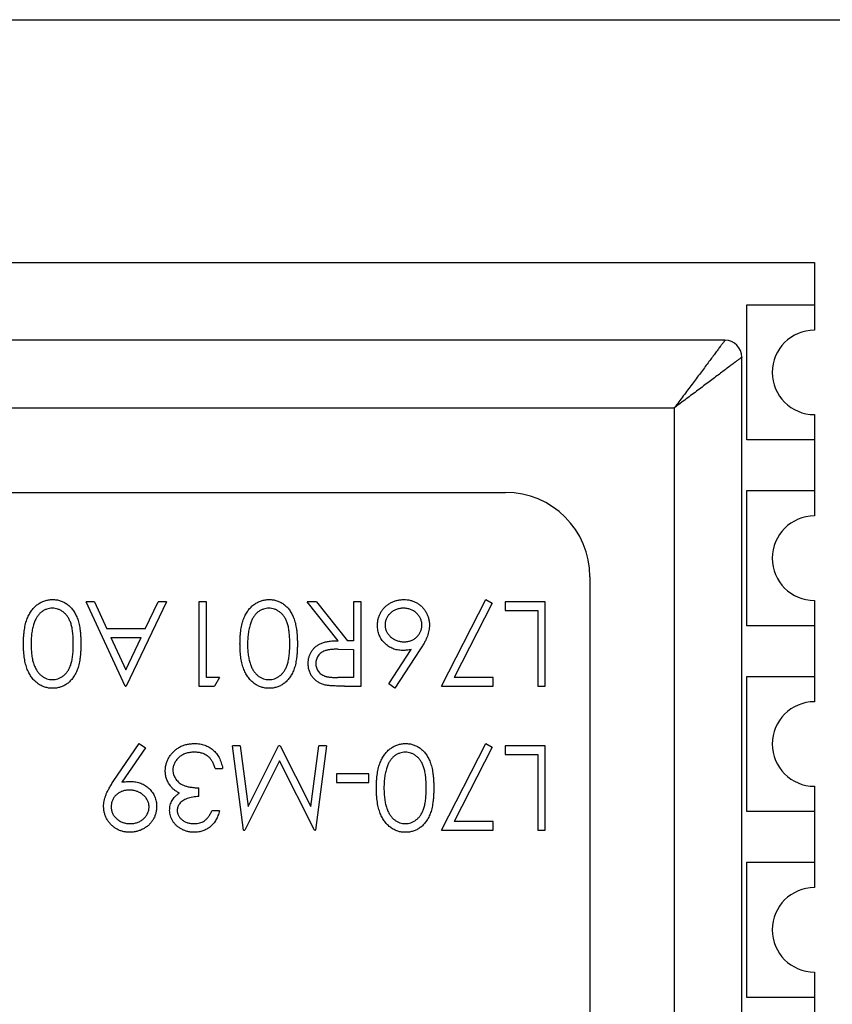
# Model space of a CAD drawing. Header units: millimetres. Extents: x 47 to 165, y 210 to 378.
# Tile 6 of 10: x 107.63 to 112.44, y 318.85 to 324.68. Entities that reach past the tile are written whole.
import ezdxf

# ---------------------------------------------------------------- set-up
doc = ezdxf.new("R2010")
doc.units = ezdxf.units.MM
doc.header["$LTSCALE"] = 0.1
doc.layers.get('0').update_dxf_attribs({"linetype": 'CONTINUOUS'})

msp = doc.modelspace()

# ---------------------------------------------------------------- linework, layer by layer
at = {"color": 7, "linetype": 'Continuous'}
for p, q in [((98.4451, 324.6782), (151.9951, 324.6782)), ((102.6314, 323.24), (112.3314, 323.24)), ((112.3314, 323.24), (112.3314, 322.84)), ((111.9314, 322.99), (112.3314, 322.99)), ((111.9314, 322.19), (111.9314, 322.99)), ((111.8014, 322.78), (103.1614, 322.78)), ((111.9014, 313.7), (111.9014, 322.68)), ((103.4614, 322.38), (111.5014, 322.38)), ((111.5014, 322.38), (111.5014, 314)), ((112.3314, 322.34), (112.3314, 321.74)), ((112.3314, 322.19), (111.9314, 322.19)), ((104.4614, 321.88), (110.5014, 321.88)), ((111.9314, 321.89), (112.3314, 321.89)), ((111.9314, 321.09), (111.9314, 321.89)), ((111.0014, 321.38), (111.0014, 315)), ((108.0681, 321.2325), (108.0194, 321.2325)), ((108.2501, 320.7325), (108.0194, 321.2325)), ((108.0681, 321.2325), (108.142, 321.0723)), ((108.4937, 321.2325), (108.2565, 320.7325)), ((108.3687, 321.0723), (108.4447, 321.2325)), ((108.4937, 321.2325), (108.4447, 321.2325)), ((108.7309, 321.2325), (108.686, 321.2325)), ((108.686, 321.2325), (108.686, 320.7325)), ((108.7309, 320.7838), (108.7309, 321.2325)), ((109.3825, 321.2325), (109.327, 321.2325)), ((109.5107, 321.0018), (109.327, 321.2325)), ((109.3825, 321.2325), (109.5662, 321.0018)), ((109.6476, 321.2325), (109.6027, 321.2325)), ((109.6027, 321.2325), (109.6027, 321.0018)), ((109.6476, 320.7325), (109.6476, 321.2325)), ((110.1219, 320.7325), (110.3847, 321.2453)), ((110.4235, 321.224), (110.1978, 320.7838)), ((110.3847, 321.2453), (110.4235, 321.224)), ((110.7373, 321.2325), (110.5001, 321.2325)), ((110.5001, 321.2325), (110.5001, 321.1812)), ((110.7373, 320.7325), (110.7373, 321.2325)), ((112.3314, 321.24), (112.3314, 320.64)), ((110.5001, 321.1812), (110.6924, 321.1812)), ((110.6924, 321.1812), (110.6924, 320.7325)), ((112.3314, 321.09), (111.9314, 321.09)), ((108.3687, 321.0723), (108.142, 321.0723)), ((108.1657, 321.021), (108.3444, 321.021)), ((108.1657, 321.021), (108.2538, 320.83)), ((108.2538, 320.83), (108.3444, 321.021)), ((109.6027, 321.0018), (109.5662, 321.0018)), ((109.5111, 320.9512), (109.6027, 320.9505)), ((109.6027, 320.9505), (109.6027, 320.7838)), ((109.8117, 320.7468), (109.9438, 320.9489)), ((109.9955, 320.9479), (109.8463, 320.7197)), ((111.9314, 320.79), (112.3314, 320.79)), ((111.9314, 319.99), (111.9314, 320.79)), ((108.2501, 320.7325), (108.2565, 320.7325)), ((108.686, 320.7325), (108.7785, 320.7325)), ((108.8078, 320.7838), (108.7309, 320.7838)), ((108.8078, 320.7838), (108.7785, 320.7325)), ((109.6027, 320.7838), (109.5089, 320.7838)), ((109.5475, 320.7325), (109.6476, 320.7325)), ((109.8463, 320.7197), (109.8117, 320.7468)), ((110.1219, 320.7325), (110.4296, 320.7325)), ((110.4296, 320.7838), (110.1978, 320.7838)), ((110.4296, 320.7325), (110.4296, 320.7838)), ((110.6924, 320.7325), (110.7373, 320.7325)), ((108.1795, 320.1676), (108.3335, 320.3928)), ((108.3335, 320.3928), (108.3693, 320.3678)), ((108.9298, 320.38), (108.8847, 320.38)), ((108.9511, 319.88), (108.8847, 320.38)), ((108.9298, 320.38), (108.9777, 320.0202)), ((108.9777, 320.0202), (109.1582, 320.38)), ((109.1683, 320.38), (109.1582, 320.38)), ((109.1683, 320.38), (109.3495, 320.0194)), ((109.3495, 320.0194), (109.3973, 320.38)), ((109.4424, 320.38), (109.3764, 319.88)), ((109.4424, 320.38), (109.3973, 320.38)), ((110.1219, 319.88), (110.3847, 320.3928)), ((110.3847, 320.3928), (110.4235, 320.3714)), ((110.7373, 320.38), (110.5001, 320.38)), ((110.5001, 320.38), (110.5001, 320.3287)), ((110.7373, 319.88), (110.7373, 320.38)), ((108.3693, 320.3678), (108.2303, 320.1646)), ((110.4235, 320.3714), (110.1978, 319.9312)), ((110.5001, 320.3287), (110.6924, 320.3287)), ((110.6924, 320.3287), (110.6924, 319.88)), ((109.1636, 320.2902), (108.9577, 319.88)), ((109.37, 319.88), (109.1636, 320.2902)), ((108.7822, 320.2453), (108.827, 320.2453)), ((109.6924, 320.2133), (109.5001, 320.2133)), ((109.5001, 320.2133), (109.5001, 320.162)), ((109.6924, 320.162), (109.6924, 320.2133)), ((109.5001, 320.162), (109.6924, 320.162)), ((108.686, 320.0787), (108.686, 320.13)), ((112.3314, 320.14), (112.3314, 319.54)), ((108.8078, 319.9953), (108.7629, 319.9953)), ((112.3314, 319.99), (111.9314, 319.99)), ((110.4296, 319.9312), (110.1978, 319.9312)), ((110.4296, 319.88), (110.4296, 319.9312)), ((108.9511, 319.88), (108.9577, 319.88)), ((109.37, 319.88), (109.3764, 319.88)), ((110.1219, 319.88), (110.4296, 319.88)), ((110.6924, 319.88), (110.7373, 319.88)), ((111.9314, 319.69), (112.3314, 319.69)), ((111.9314, 318.89), (111.9314, 319.69)), ((112.3314, 319.04), (112.3314, 318.44)), ((112.3314, 318.89), (111.9314, 318.89))]:
    msp.add_line(p, q, dxfattribs=at)
for centre, radius, start, end in [((112.3314, 322.59), 0.25, 90, 270), ((111.8014, 322.68), 0.1, 0, 90), ((110.5014, 321.38), 0.5, 0, 90), ((112.3314, 321.49), 0.25, 90, 270), ((112.3314, 320.39), 0.25, 90, 270), ((112.3314, 319.29), 0.25, 90, 270)]:
    msp.add_arc(centre, radius, start, end, dxfattribs=at)
for points, knots in [([(111.8014, 322.78), (111.8015, 322.78), (111.8011, 322.7796), (111.801, 322.7793), (111.8003, 322.7784), (111.7991, 322.7769), (111.797, 322.7741), (111.7938, 322.7699), (111.7898, 322.7645), (111.785, 322.7581), (111.7794, 322.7507), (111.7705, 322.7388), (111.7578, 322.7219), (111.7408, 322.6993), (111.7218, 322.6739), (111.7011, 322.6462), (111.6789, 322.6166), (111.6471, 322.5743), (111.6054, 322.5188), (111.5541, 322.45), (111.5193, 322.4033), (111.5014, 322.38)], [0, 0, 0, 0, 0.000359, 0.001503, 0.003421, 0.006104, 0.013723, 0.024275, 0.037657, 0.053746, 0.072418, 0.093547, 0.14257, 0.199554, 0.263315, 0.332814, 0.407072, 0.485263, 0.650433, 0.823446, 1, 1, 1, 1]), ([(111.9014, 322.68), (111.9014, 322.68), (111.9011, 322.6797), (111.9007, 322.6795), (111.8999, 322.6788), (111.8983, 322.6777), (111.8955, 322.6755), (111.8913, 322.6724), (111.886, 322.6684), (111.8796, 322.6636), (111.8721, 322.658), (111.8603, 322.6491), (111.8433, 322.6364), (111.8207, 322.6194), (111.7953, 322.6004), (111.7676, 322.5796), (111.7381, 322.5574), (111.6957, 322.5257), (111.6403, 322.4839), (111.5715, 322.4327), (111.5248, 322.3978), (111.5014, 322.38)], [0, 0, 0, 0, 0.000361, 0.001506, 0.003425, 0.006108, 0.013726, 0.024277, 0.037658, 0.053746, 0.072418, 0.093546, 0.142571, 0.199556, 0.263317, 0.332816, 0.407073, 0.485264, 0.650433, 0.823446, 1, 1, 1, 1]), ([(107.6476, 320.9827), (107.6477, 320.9904), (107.6478, 321.0053), (107.6488, 321.0271), (107.6506, 321.0477), (107.6529, 321.067), (107.6562, 321.0852), (107.6601, 321.1022), (107.6645, 321.118), (107.6699, 321.1326), (107.6758, 321.1462), (107.6822, 321.1588), (107.6891, 321.1707), (107.6966, 321.1817), (107.7047, 321.1918), (107.7133, 321.201), (107.7224, 321.2095), (107.7321, 321.217), (107.742, 321.2237), (107.7524, 321.2294), (107.763, 321.2343), (107.7739, 321.2384), (107.7851, 321.2415), (107.7965, 321.2437), (107.8082, 321.2452), (107.8162, 321.2453), (107.8201, 321.2453)], [0, 0, 0, 0, 0.065069, 0.127067, 0.185532, 0.240785, 0.293004, 0.342556, 0.388955, 0.432815, 0.474671, 0.514821, 0.553655, 0.591479, 0.627861, 0.663639, 0.698823, 0.733433, 0.76763, 0.801074, 0.83425, 0.86697, 0.899712, 0.932696, 0.966173, 1, 1, 1, 1]), ([(107.8186, 321.1941), (107.8131, 321.1938), (107.8021, 321.1933), (107.7858, 321.1891), (107.7702, 321.1823), (107.7579, 321.1745), (107.7485, 321.167), (107.7418, 321.1606), (107.7357, 321.1535), (107.7298, 321.1458), (107.7245, 321.1374), (107.7196, 321.1283), (107.7152, 321.1185), (107.7127, 321.1117), (107.7114, 321.1082)], [0, 0, 0, 0, 0.112802, 0.225203, 0.339663, 0.459731, 0.521784, 0.583969, 0.64821, 0.71391, 0.781027, 0.851466, 0.924059, 1, 1, 1, 1]), ([(107.9424, 320.9825), (107.9424, 320.9892), (107.9424, 321.0022), (107.9415, 321.021), (107.9403, 321.0385), (107.9388, 321.0549), (107.9366, 321.0699), (107.934, 321.0837), (107.931, 321.0962), (107.9273, 321.1076), (107.9232, 321.1179), (107.9186, 321.1276), (107.9137, 321.1367), (107.9084, 321.1451), (107.9024, 321.1528), (107.8961, 321.16), (107.8892, 321.1664), (107.8797, 321.1741), (107.8672, 321.182), (107.8514, 321.1889), (107.8352, 321.1932), (107.8241, 321.1938), (107.8186, 321.1941)], [0, 0, 0, 0, 0.072955, 0.141591, 0.205573, 0.265315, 0.320613, 0.371477, 0.418453, 0.461364, 0.501801, 0.540474, 0.577852, 0.614276, 0.64966, 0.684283, 0.718344, 0.752068, 0.817643, 0.879716, 0.939962, 1, 1, 1, 1]), ([(107.8201, 321.2453), (107.8241, 321.2453), (107.8319, 321.2451), (107.8434, 321.2438), (107.8546, 321.2416), (107.8655, 321.2385), (107.8761, 321.2348), (107.8864, 321.2299), (107.8965, 321.2243), (107.9062, 321.2179), (107.9155, 321.2106), (107.9244, 321.2025), (107.9326, 321.1934), (107.9403, 321.1834), (107.9475, 321.1727), (107.9543, 321.1611), (107.9605, 321.1487), (107.9661, 321.1354), (107.9711, 321.1209), (107.9756, 321.1052), (107.9791, 321.0881), (107.9821, 321.0696), (107.9845, 321.0498), (107.9862, 321.0287), (107.9872, 321.0061), (107.9873, 320.9907), (107.9873, 320.9827)], [0, 0, 0, 0, 0.033789, 0.066625, 0.099289, 0.131367, 0.163592, 0.196113, 0.228912, 0.26217, 0.296004, 0.330232, 0.365076, 0.400968, 0.437877, 0.475966, 0.51564, 0.556675, 0.600028, 0.64669, 0.696419, 0.749772, 0.80685, 0.86743, 0.931884, 1, 1, 1, 1]), ([(108.9296, 320.9827), (108.9297, 320.9904), (108.9299, 321.0053), (108.9308, 321.0271), (108.9327, 321.0477), (108.935, 321.067), (108.9382, 321.0852), (108.9421, 321.1022), (108.9465, 321.118), (108.9519, 321.1326), (108.9578, 321.1462), (108.9643, 321.1588), (108.9712, 321.1707), (108.9787, 321.1817), (108.9867, 321.1918), (108.9954, 321.201), (109.0045, 321.2095), (109.0141, 321.217), (109.0241, 321.2237), (109.0345, 321.2294), (109.0451, 321.2343), (109.056, 321.2384), (109.0671, 321.2415), (109.0786, 321.2437), (109.0903, 321.2452), (109.0982, 321.2453), (109.1022, 321.2453)], [0, 0, 0, 0, 0.065069, 0.127067, 0.185532, 0.240785, 0.293004, 0.342556, 0.388955, 0.432815, 0.474671, 0.514821, 0.553655, 0.591479, 0.627861, 0.663639, 0.698823, 0.733433, 0.76763, 0.801074, 0.83425, 0.86697, 0.899712, 0.932696, 0.966173, 1, 1, 1, 1]), ([(109.1007, 321.1941), (109.0952, 321.1938), (109.0841, 321.1933), (109.0679, 321.1891), (109.0523, 321.1823), (109.0399, 321.1745), (109.0306, 321.167), (109.0239, 321.1606), (109.0177, 321.1535), (109.0119, 321.1458), (109.0065, 321.1374), (109.0017, 321.1283), (108.9972, 321.1185), (108.9947, 321.1117), (108.9934, 321.1082)], [0, 0, 0, 0, 0.112802, 0.225203, 0.339663, 0.459731, 0.521784, 0.583969, 0.64821, 0.71391, 0.781027, 0.851466, 0.924059, 1, 1, 1, 1]), ([(109.2245, 320.9825), (109.2245, 320.9892), (109.2244, 321.0022), (109.2236, 321.021), (109.2224, 321.0385), (109.2209, 321.0549), (109.2186, 321.0699), (109.2161, 321.0837), (109.213, 321.0962), (109.2094, 321.1076), (109.2052, 321.1179), (109.2007, 321.1276), (109.1958, 321.1367), (109.1904, 321.1451), (109.1844, 321.1528), (109.1782, 321.16), (109.1713, 321.1664), (109.1618, 321.1741), (109.1492, 321.182), (109.1334, 321.1889), (109.1172, 321.1932), (109.1062, 321.1938), (109.1007, 321.1941)], [0, 0, 0, 0, 0.072955, 0.141591, 0.205573, 0.265315, 0.320613, 0.371477, 0.418453, 0.461364, 0.501801, 0.540474, 0.577852, 0.614276, 0.64966, 0.684283, 0.718344, 0.752068, 0.817643, 0.879716, 0.939962, 1, 1, 1, 1]), ([(109.1022, 321.2453), (109.1061, 321.2453), (109.1139, 321.2451), (109.1254, 321.2438), (109.1366, 321.2416), (109.1475, 321.2385), (109.1582, 321.2348), (109.1685, 321.2299), (109.1785, 321.2243), (109.1883, 321.2179), (109.1976, 321.2106), (109.2064, 321.2025), (109.2147, 321.1934), (109.2224, 321.1834), (109.2296, 321.1727), (109.2363, 321.1611), (109.2425, 321.1487), (109.2482, 321.1354), (109.2532, 321.1209), (109.2576, 321.1052), (109.2611, 321.0881), (109.2641, 321.0696), (109.2665, 321.0498), (109.2682, 321.0287), (109.2692, 321.0061), (109.2693, 320.9907), (109.2694, 320.9827)], [0, 0, 0, 0, 0.033789, 0.066625, 0.099289, 0.131367, 0.163592, 0.196113, 0.228912, 0.26217, 0.296004, 0.330232, 0.365076, 0.400968, 0.437877, 0.475966, 0.51564, 0.556675, 0.600028, 0.64669, 0.696419, 0.749772, 0.80685, 0.86743, 0.931884, 1, 1, 1, 1]), ([(109.7437, 321.0922), (109.7439, 321.0992), (109.7443, 321.113), (109.7483, 321.133), (109.7545, 321.1521), (109.7634, 321.1699), (109.7743, 321.1865), (109.7878, 321.2012), (109.8031, 321.2143), (109.8205, 321.2253), (109.8391, 321.2342), (109.8588, 321.2406), (109.8791, 321.2446), (109.893, 321.2451), (109.9, 321.2453)], [0, 0, 0, 0, 0.08595, 0.16913, 0.250406, 0.33193, 0.413348, 0.494159, 0.57601, 0.660748, 0.745776, 0.830039, 0.914025, 1, 1, 1, 1]), ([(109.8976, 321.1941), (109.8938, 321.1939), (109.8866, 321.1937), (109.8758, 321.1924), (109.8656, 321.1901), (109.8556, 321.187), (109.8462, 321.1829), (109.8371, 321.1779), (109.8286, 321.1719), (109.8205, 321.1652), (109.813, 321.1578), (109.8064, 321.15), (109.801, 321.1417), (109.7965, 321.1331), (109.7929, 321.1241), (109.7904, 321.1147), (109.7889, 321.1049), (109.7887, 321.0983), (109.7886, 321.0949)], [0, 0, 0, 0, 0.067955, 0.133269, 0.197814, 0.260677, 0.323397, 0.386364, 0.449644, 0.514795, 0.579233, 0.641329, 0.701377, 0.760739, 0.819228, 0.878125, 0.938154, 1, 1, 1, 1]), ([(110.0065, 321.0949), (110.0064, 321.0983), (110.0063, 321.1049), (110.0047, 321.1147), (110.0022, 321.1241), (109.9986, 321.133), (109.9943, 321.1417), (109.9887, 321.1499), (109.9822, 321.1578), (109.9747, 321.1651), (109.9666, 321.1719), (109.958, 321.1779), (109.9489, 321.1829), (109.9395, 321.187), (109.9296, 321.1901), (109.9193, 321.1924), (109.9085, 321.1937), (109.9013, 321.1939), (109.8976, 321.1941)], [0, 0, 0, 0, 0.061835, 0.121854, 0.180741, 0.23922, 0.298291, 0.358667, 0.420363, 0.48479, 0.549929, 0.613703, 0.676659, 0.739368, 0.80222, 0.866754, 0.932057, 1, 1, 1, 1]), ([(109.9, 321.2453), (109.9067, 321.2451), (109.92, 321.2447), (109.9396, 321.2408), (109.9585, 321.2346), (109.9764, 321.2259), (109.993, 321.215), (110.008, 321.202), (110.0209, 321.1869), (110.0318, 321.17), (110.0404, 321.1518), (110.0468, 321.1329), (110.0506, 321.1132), (110.0511, 321.0998), (110.0514, 321.0931)], [0, 0, 0, 0, 0.084348, 0.167078, 0.249605, 0.332974, 0.416161, 0.497811, 0.580686, 0.664926, 0.749428, 0.832484, 0.915626, 1, 1, 1, 1]), ([(107.7114, 321.1082), (107.7099, 321.1038), (107.7068, 321.0947), (107.7028, 321.0806), (107.6997, 321.0659), (107.6969, 321.0506), (107.695, 321.0345), (107.6935, 321.0178), (107.6926, 321.0004), (107.6925, 320.9885), (107.6924, 320.9825)], [0, 0, 0, 0, 0.110588, 0.224542, 0.342503, 0.464324, 0.590756, 0.722227, 0.858843, 1, 1, 1, 1]), ([(108.9934, 321.1082), (108.9919, 321.1038), (108.9888, 321.0947), (108.9849, 321.0806), (108.9818, 321.0659), (108.979, 321.0506), (108.9771, 321.0345), (108.9756, 321.0178), (108.9747, 321.0004), (108.9745, 320.9885), (108.9745, 320.9825)], [0, 0, 0, 0, 0.110588, 0.224542, 0.342503, 0.464324, 0.590756, 0.722227, 0.858843, 1, 1, 1, 1]), ([(109.892, 320.9441), (109.887, 320.9442), (109.877, 320.9445), (109.8623, 320.9465), (109.8482, 320.9498), (109.8347, 320.9545), (109.8218, 320.9606), (109.8094, 320.9679), (109.7978, 320.9768), (109.7867, 320.9866), (109.7767, 320.9976), (109.7678, 321.0092), (109.7603, 321.0215), (109.7543, 321.0345), (109.7496, 321.0481), (109.7462, 321.0622), (109.7441, 321.077), (109.7439, 321.0871), (109.7437, 321.0922)], [0, 0, 0, 0, 0.065232, 0.128407, 0.19007, 0.250947, 0.311551, 0.372869, 0.435031, 0.49908, 0.5631, 0.62552, 0.686691, 0.747683, 0.80856, 0.87074, 0.93434, 1, 1, 1, 1]), ([(109.7886, 321.0949), (109.7887, 321.0915), (109.7888, 321.0848), (109.7906, 321.075), (109.793, 321.0655), (109.7966, 321.0564), (109.8014, 321.0478), (109.8072, 321.0395), (109.8139, 321.0316), (109.8216, 321.0242), (109.83, 321.0175), (109.8389, 321.0116), (109.8483, 321.0065), (109.8581, 321.0025), (109.8683, 320.9993), (109.879, 320.9969), (109.8901, 320.9957), (109.8976, 320.9955), (109.9015, 320.9953)], [0, 0, 0, 0, 0.061141, 0.12, 0.178235, 0.236269, 0.294945, 0.354735, 0.416752, 0.48069, 0.545861, 0.609791, 0.673008, 0.735826, 0.799829, 0.864768, 0.931084, 1, 1, 1, 1]), ([(109.9015, 320.9953), (109.9053, 320.9955), (109.9127, 320.9957), (109.9236, 320.9969), (109.934, 320.9993), (109.9438, 321.0025), (109.9531, 321.0065), (109.9618, 321.0115), (109.9699, 321.0175), (109.9775, 321.0242), (109.9843, 321.0316), (109.9902, 321.0396), (109.9953, 321.0478), (109.9994, 321.0565), (110.0026, 321.0655), (110.0049, 321.075), (110.0062, 321.0848), (110.0064, 321.0915), (110.0065, 321.0949)], [0, 0, 0, 0, 0.070604, 0.137909, 0.203208, 0.266995, 0.329066, 0.390617, 0.45262, 0.515719, 0.577901, 0.638908, 0.698333, 0.757281, 0.816383, 0.876259, 0.936813, 1, 1, 1, 1]), ([(110.0514, 321.0931), (110.0512, 321.0879), (110.0509, 321.0774), (110.0485, 321.0615), (110.0446, 321.0452), (110.0403, 321.0314), (110.0357, 321.0201), (110.0319, 321.0109), (110.0272, 321.0015), (110.0221, 320.9916), (110.0163, 320.9813), (110.01, 320.9704), (110.0029, 320.9593), (109.998, 320.9517), (109.9955, 320.9479)], [0, 0, 0, 0, 0.097818, 0.199726, 0.305276, 0.415811, 0.474472, 0.537274, 0.603657, 0.674299, 0.749834, 0.828598, 0.912378, 1, 1, 1, 1]), ([(107.8201, 320.7197), (107.8162, 320.7198), (107.8082, 320.7199), (107.7966, 320.7214), (107.7851, 320.7234), (107.774, 320.7266), (107.7631, 320.7304), (107.7527, 320.7355), (107.7422, 320.741), (107.7324, 320.7477), (107.7228, 320.7551), (107.7138, 320.7635), (107.7051, 320.7727), (107.6972, 320.7828), (107.6896, 320.7938), (107.6826, 320.8057), (107.6762, 320.8184), (107.6701, 320.832), (107.6648, 320.8468), (107.6601, 320.8627), (107.6563, 320.8798), (107.6531, 320.898), (107.6506, 320.9175), (107.6488, 320.9382), (107.6478, 320.9601), (107.6477, 320.975), (107.6476, 320.9827)], [0, 0, 0, 0, 0.033788, 0.067226, 0.099841, 0.132545, 0.16513, 0.198011, 0.23128, 0.265044, 0.299216, 0.334359, 0.369695, 0.406258, 0.443804, 0.482982, 0.523085, 0.565267, 0.609343, 0.656393, 0.705887, 0.758326, 0.813833, 0.872795, 0.934723, 1, 1, 1, 1]), ([(107.6924, 320.9825), (107.6925, 320.9765), (107.6927, 320.9648), (107.6933, 320.9475), (107.6948, 320.9312), (107.6965, 320.9156), (107.6989, 320.9009), (107.7016, 320.887), (107.7052, 320.874), (107.7091, 320.8618), (107.7135, 320.8504), (107.7183, 320.8398), (107.7235, 320.83), (107.7291, 320.8209), (107.7351, 320.8126), (107.7417, 320.8053), (107.7484, 320.7985), (107.758, 320.7908), (107.7705, 320.783), (107.7861, 320.776), (107.8022, 320.7718), (107.8132, 320.7713), (107.8186, 320.771)], [0, 0, 0, 0, 0.065674, 0.128473, 0.188155, 0.24508, 0.299416, 0.350785, 0.399899, 0.446624, 0.491202, 0.533319, 0.573791, 0.612461, 0.649528, 0.685459, 0.720284, 0.754012, 0.819093, 0.880506, 0.940318, 1, 1, 1, 1]), ([(107.8186, 320.771), (107.8242, 320.7713), (107.8352, 320.7718), (107.8516, 320.776), (107.8673, 320.783), (107.8798, 320.7908), (107.8892, 320.7984), (107.896, 320.8049), (107.9023, 320.8119), (107.9081, 320.8197), (107.9135, 320.8281), (107.9186, 320.837), (107.923, 320.8467), (107.9272, 320.8571), (107.9309, 320.8685), (107.9339, 320.881), (107.9366, 320.8948), (107.9386, 320.91), (107.9404, 320.9263), (107.9415, 320.9439), (107.9424, 320.9628), (107.9424, 320.9758), (107.9424, 320.9825)], [0, 0, 0, 0, 0.060377, 0.120865, 0.182579, 0.247626, 0.281336, 0.315119, 0.349457, 0.384606, 0.421016, 0.458237, 0.496894, 0.537315, 0.58021, 0.627167, 0.678438, 0.734024, 0.793778, 0.857736, 0.926709, 1, 1, 1, 1]), ([(107.9873, 320.9827), (107.9873, 320.9747), (107.9872, 320.9591), (107.9862, 320.9365), (107.9845, 320.9152), (107.9822, 320.8953), (107.9794, 320.8768), (107.9756, 320.8598), (107.9714, 320.8441), (107.9664, 320.8298), (107.9608, 320.8165), (107.9548, 320.8042), (107.948, 320.7927), (107.9409, 320.782), (107.9331, 320.7722), (107.9249, 320.7631), (107.916, 320.7548), (107.9066, 320.7474), (107.8968, 320.741), (107.8867, 320.7352), (107.8763, 320.7305), (107.8656, 320.7266), (107.8546, 320.7234), (107.8434, 320.7213), (107.8319, 320.7199), (107.8241, 320.7198), (107.8201, 320.7197)], [0, 0, 0, 0, 0.06859, 0.133236, 0.194298, 0.251261, 0.304491, 0.354209, 0.400451, 0.443378, 0.483979, 0.523213, 0.561001, 0.597856, 0.633471, 0.668265, 0.702638, 0.736825, 0.77043, 0.803572, 0.835925, 0.86847, 0.900854, 0.933471, 0.96626, 1, 1, 1, 1]), ([(109.1022, 320.7197), (109.0982, 320.7198), (109.0903, 320.7199), (109.0786, 320.7214), (109.0672, 320.7234), (109.0561, 320.7266), (109.0452, 320.7304), (109.0347, 320.7355), (109.0243, 320.741), (109.0144, 320.7477), (109.0048, 320.7551), (108.9958, 320.7635), (108.9872, 320.7727), (108.9792, 320.7828), (108.9716, 320.7938), (108.9647, 320.8057), (108.9582, 320.8184), (108.9522, 320.832), (108.9469, 320.8468), (108.9422, 320.8627), (108.9383, 320.8798), (108.9351, 320.898), (108.9326, 320.9175), (108.9308, 320.9382), (108.9299, 320.9601), (108.9297, 320.975), (108.9296, 320.9827)], [0, 0, 0, 0, 0.033788, 0.067226, 0.099841, 0.132545, 0.16513, 0.198011, 0.23128, 0.265044, 0.299216, 0.334359, 0.369695, 0.406258, 0.443804, 0.482982, 0.523085, 0.565267, 0.609343, 0.656393, 0.705887, 0.758326, 0.813833, 0.872795, 0.934723, 1, 1, 1, 1]), ([(108.9745, 320.9825), (108.9746, 320.9765), (108.9747, 320.9648), (108.9753, 320.9475), (108.9768, 320.9312), (108.9785, 320.9156), (108.981, 320.9009), (108.9837, 320.887), (108.9873, 320.874), (108.9911, 320.8618), (108.9955, 320.8504), (109.0004, 320.8398), (109.0055, 320.83), (109.0112, 320.8209), (109.0172, 320.8126), (109.0237, 320.8053), (109.0305, 320.7985), (109.0401, 320.7908), (109.0525, 320.783), (109.0681, 320.776), (109.0843, 320.7718), (109.0952, 320.7713), (109.1007, 320.771)], [0, 0, 0, 0, 0.065674, 0.128473, 0.188155, 0.24508, 0.299416, 0.350785, 0.399899, 0.446624, 0.491202, 0.533319, 0.573791, 0.612461, 0.649528, 0.685459, 0.720284, 0.754012, 0.819093, 0.880506, 0.940318, 1, 1, 1, 1]), ([(109.1007, 320.771), (109.1062, 320.7713), (109.1173, 320.7718), (109.1336, 320.776), (109.1493, 320.783), (109.1618, 320.7908), (109.1713, 320.7984), (109.178, 320.8049), (109.1844, 320.8119), (109.1902, 320.8197), (109.1955, 320.8281), (109.2006, 320.837), (109.2051, 320.8467), (109.2093, 320.8571), (109.2129, 320.8685), (109.2159, 320.881), (109.2187, 320.8948), (109.2207, 320.91), (109.2224, 320.9263), (109.2236, 320.9439), (109.2244, 320.9628), (109.2245, 320.9758), (109.2245, 320.9825)], [0, 0, 0, 0, 0.060377, 0.120865, 0.182579, 0.247626, 0.281336, 0.315119, 0.349457, 0.384606, 0.421016, 0.458237, 0.496894, 0.537315, 0.58021, 0.627167, 0.678438, 0.734024, 0.793778, 0.857736, 0.926709, 1, 1, 1, 1]), ([(109.2694, 320.9827), (109.2693, 320.9747), (109.2692, 320.9591), (109.2682, 320.9365), (109.2665, 320.9152), (109.2642, 320.8953), (109.2614, 320.8768), (109.2577, 320.8598), (109.2534, 320.8441), (109.2485, 320.8298), (109.2429, 320.8165), (109.2368, 320.8042), (109.23, 320.7927), (109.2229, 320.782), (109.2151, 320.7722), (109.2069, 320.7631), (109.1981, 320.7548), (109.1887, 320.7474), (109.1788, 320.741), (109.1688, 320.7352), (109.1583, 320.7305), (109.1476, 320.7266), (109.1367, 320.7234), (109.1254, 320.7213), (109.1139, 320.7199), (109.1061, 320.7198), (109.1022, 320.7197)], [0, 0, 0, 0, 0.06859, 0.133236, 0.194298, 0.251261, 0.304491, 0.354209, 0.400451, 0.443378, 0.483979, 0.523213, 0.561001, 0.597856, 0.633471, 0.668265, 0.702638, 0.736825, 0.77043, 0.803572, 0.835925, 0.86847, 0.900854, 0.933471, 0.96626, 1, 1, 1, 1]), ([(109.3335, 320.8662), (109.3337, 320.8729), (109.3341, 320.8859), (109.3379, 320.9048), (109.3441, 320.9224), (109.3528, 320.9387), (109.3637, 320.9534), (109.3769, 320.9663), (109.3923, 320.9771), (109.4067, 320.9846), (109.4194, 320.9894), (109.4298, 320.9928), (109.4412, 320.9954), (109.4534, 320.9977), (109.4665, 320.9995), (109.4805, 321.0008), (109.4953, 321.0016), (109.5055, 321.0017), (109.5107, 321.0018)], [0, 0, 0, 0, 0.07878, 0.153721, 0.226714, 0.299191, 0.37119, 0.443006, 0.516689, 0.593217, 0.633873, 0.676989, 0.7229, 0.771959, 0.824211, 0.879379, 0.937948, 1, 1, 1, 1]), ([(109.5111, 320.9512), (109.5069, 320.9512), (109.4986, 320.9512), (109.4866, 320.9506), (109.4754, 320.95), (109.4651, 320.949), (109.4557, 320.9477), (109.4472, 320.9461), (109.4395, 320.9442), (109.4305, 320.9413), (109.4204, 320.9369), (109.4096, 320.9301), (109.4002, 320.9219), (109.3925, 320.9122), (109.386, 320.9017), (109.3817, 320.8904), (109.3788, 320.8785), (109.3785, 320.8703), (109.3783, 320.8661)], [0, 0, 0, 0, 0.071655, 0.138887, 0.201147, 0.259076, 0.312197, 0.360614, 0.405011, 0.445019, 0.518453, 0.589423, 0.658039, 0.727281, 0.795827, 0.863188, 0.930404, 1, 1, 1, 1]), ([(109.9438, 320.9489), (109.935, 320.9475), (109.9179, 320.9447), (109.9005, 320.9443), (109.892, 320.9441)], [0, 0, 0, 0, 0.512659, 1, 1, 1, 1]), ([(109.4342, 320.7393), (109.4306, 320.7402), (109.4233, 320.742), (109.4129, 320.7458), (109.403, 320.7502), (109.3936, 320.7553), (109.3848, 320.7613), (109.3764, 320.7679), (109.3686, 320.7752), (109.3614, 320.7832), (109.3548, 320.7919), (109.349, 320.801), (109.3442, 320.8107), (109.3404, 320.8209), (109.3371, 320.8316), (109.335, 320.8427), (109.3337, 320.8543), (109.3335, 320.8622), (109.3335, 320.8662)], [0, 0, 0, 0, 0.064211, 0.127053, 0.188728, 0.24911, 0.309425, 0.369794, 0.430612, 0.491884, 0.554051, 0.61518, 0.676283, 0.73845, 0.800776, 0.865196, 0.931647, 1, 1, 1, 1]), ([(109.3783, 320.8661), (109.3785, 320.8621), (109.3788, 320.8541), (109.3816, 320.8425), (109.3864, 320.8315), (109.3926, 320.8211), (109.4004, 320.8118), (109.4094, 320.8038), (109.4196, 320.7972), (109.429, 320.7929), (109.4375, 320.7903), (109.4448, 320.7884), (109.4531, 320.7871), (109.4624, 320.7859), (109.4727, 320.7849), (109.4839, 320.7842), (109.4961, 320.7838), (109.5046, 320.7838), (109.5089, 320.7838)], [0, 0, 0, 0, 0.068801, 0.136339, 0.203981, 0.273501, 0.342899, 0.410938, 0.479129, 0.54949, 0.587827, 0.630814, 0.678939, 0.731984, 0.79115, 0.85531, 0.9251, 1, 1, 1, 1]), ([(109.5475, 320.7325), (109.5408, 320.7325), (109.528, 320.7326), (109.5096, 320.7328), (109.4929, 320.7335), (109.4779, 320.7341), (109.4646, 320.7352), (109.453, 320.7362), (109.443, 320.7375), (109.4369, 320.7388), (109.4342, 320.7393)], [0, 0, 0, 0, 0.176258, 0.338434, 0.484822, 0.617158, 0.734698, 0.837385, 0.926372, 1, 1, 1, 1]), ([(108.4873, 320.2314), (108.4876, 320.2384), (108.4881, 320.2524), (108.4926, 320.273), (108.4997, 320.2932), (108.5098, 320.3125), (108.5221, 320.3306), (108.5366, 320.3468), (108.5535, 320.3606), (108.5721, 320.3722), (108.5924, 320.3814), (108.614, 320.3881), (108.6368, 320.3921), (108.6524, 320.3925), (108.6603, 320.3928)], [0, 0, 0, 0, 0.079641, 0.158908, 0.239599, 0.322582, 0.406, 0.487843, 0.569676, 0.65302, 0.737412, 0.822558, 0.909755, 1, 1, 1, 1]), ([(108.6603, 320.3928), (108.6656, 320.3927), (108.6761, 320.3924), (108.6916, 320.3908), (108.7063, 320.3877), (108.7205, 320.3838), (108.7338, 320.3784), (108.7465, 320.3719), (108.7586, 320.3643), (108.7699, 320.3555), (108.7805, 320.3456), (108.79, 320.3344), (108.7987, 320.3223), (108.8063, 320.3091), (108.813, 320.2947), (108.8187, 320.2792), (108.8236, 320.2627), (108.8259, 320.2512), (108.827, 320.2453)], [0, 0, 0, 0, 0.065538, 0.128956, 0.190367, 0.249965, 0.308569, 0.366415, 0.424556, 0.483181, 0.542251, 0.601744, 0.662508, 0.7245, 0.789139, 0.856354, 0.926299, 1, 1, 1, 1]), ([(109.7373, 320.1302), (109.7374, 320.1378), (109.7376, 320.1527), (109.7385, 320.1745), (109.7404, 320.1951), (109.7427, 320.2145), (109.7459, 320.2326), (109.7498, 320.2496), (109.7542, 320.2655), (109.7596, 320.28), (109.7655, 320.2936), (109.772, 320.3063), (109.7789, 320.3181), (109.7863, 320.3291), (109.7944, 320.3392), (109.8031, 320.3485), (109.8122, 320.3569), (109.8218, 320.3644), (109.8318, 320.3712), (109.8422, 320.3769), (109.8528, 320.3818), (109.8637, 320.3858), (109.8748, 320.3889), (109.8863, 320.3911), (109.898, 320.3926), (109.9059, 320.3927), (109.9099, 320.3928)], [0, 0, 0, 0, 0.065069, 0.127067, 0.185532, 0.240785, 0.293004, 0.342556, 0.388955, 0.432815, 0.474671, 0.514821, 0.553655, 0.591479, 0.627861, 0.663639, 0.698823, 0.733433, 0.76763, 0.801074, 0.83425, 0.86697, 0.899712, 0.932696, 0.966173, 1, 1, 1, 1]), ([(109.9099, 320.3928), (109.9138, 320.3927), (109.9216, 320.3926), (109.9331, 320.3912), (109.9443, 320.389), (109.9552, 320.386), (109.9659, 320.3822), (109.9762, 320.3774), (109.9862, 320.3717), (109.996, 320.3653), (110.0053, 320.358), (110.0141, 320.3499), (110.0224, 320.3408), (110.0301, 320.3309), (110.0373, 320.3201), (110.044, 320.3085), (110.0502, 320.2961), (110.0559, 320.2828), (110.0609, 320.2684), (110.0653, 320.2527), (110.0688, 320.2355), (110.0718, 320.2171), (110.0742, 320.1973), (110.0759, 320.1761), (110.0769, 320.1536), (110.077, 320.1381), (110.077, 320.1302)], [0, 0, 0, 0, 0.033789, 0.066625, 0.099289, 0.131367, 0.163592, 0.196113, 0.228912, 0.26217, 0.296004, 0.330232, 0.365076, 0.400968, 0.437877, 0.475966, 0.51564, 0.556675, 0.600028, 0.64669, 0.696419, 0.749772, 0.80685, 0.86743, 0.931884, 1, 1, 1, 1]), ([(108.6595, 320.3415), (108.6548, 320.3414), (108.6456, 320.3412), (108.6323, 320.3397), (108.6196, 320.3373), (108.6077, 320.3338), (108.5964, 320.3294), (108.5859, 320.3239), (108.5761, 320.3174), (108.5671, 320.31), (108.5589, 320.302), (108.5518, 320.2935), (108.5457, 320.2848), (108.5408, 320.2756), (108.5369, 320.2661), (108.5342, 320.2563), (108.5324, 320.2461), (108.5322, 320.2392), (108.5322, 320.2357)], [0, 0, 0, 0, 0.076072, 0.148752, 0.218403, 0.28576, 0.350598, 0.414964, 0.478069, 0.541761, 0.60435, 0.664075, 0.721464, 0.777587, 0.832644, 0.887844, 0.94346, 1, 1, 1, 1]), ([(108.743, 320.3145), (108.7402, 320.3166), (108.7346, 320.3209), (108.7255, 320.3264), (108.7159, 320.3312), (108.7057, 320.335), (108.6949, 320.3379), (108.6836, 320.3399), (108.6717, 320.3413), (108.6636, 320.3414), (108.6595, 320.3415)], [0, 0, 0, 0, 0.11826, 0.236156, 0.35563, 0.476249, 0.600164, 0.728633, 0.861326, 1, 1, 1, 1]), ([(109.9084, 320.3415), (109.9028, 320.3413), (109.8918, 320.3408), (109.8756, 320.3366), (109.86, 320.3297), (109.8476, 320.3219), (109.8383, 320.3144), (109.8316, 320.3081), (109.8254, 320.3009), (109.8196, 320.2932), (109.8142, 320.2848), (109.8094, 320.2757), (109.8049, 320.266), (109.8024, 320.2591), (109.8011, 320.2557)], [0, 0, 0, 0, 0.112802, 0.225203, 0.339663, 0.459731, 0.521784, 0.583969, 0.64821, 0.71391, 0.781027, 0.851466, 0.924059, 1, 1, 1, 1]), ([(110.0322, 320.13), (110.0322, 320.1366), (110.0321, 320.1496), (110.0313, 320.1684), (110.0301, 320.186), (110.0286, 320.2023), (110.0263, 320.2173), (110.0238, 320.2311), (110.0207, 320.2436), (110.0171, 320.255), (110.0129, 320.2654), (110.0084, 320.275), (110.0035, 320.2841), (109.9981, 320.2925), (109.9921, 320.3002), (109.9859, 320.3074), (109.979, 320.3138), (109.9695, 320.3215), (109.9569, 320.3294), (109.9411, 320.3363), (109.9249, 320.3407), (109.9139, 320.3412), (109.9084, 320.3415)], [0, 0, 0, 0, 0.072955, 0.141591, 0.205573, 0.265315, 0.320613, 0.371477, 0.418453, 0.461364, 0.501801, 0.540474, 0.577852, 0.614276, 0.64966, 0.684283, 0.718344, 0.752068, 0.817643, 0.879716, 0.939962, 1, 1, 1, 1]), ([(108.7822, 320.2453), (108.781, 320.2492), (108.7787, 320.2567), (108.7749, 320.2675), (108.7705, 320.2773), (108.7657, 320.2864), (108.7608, 320.2947), (108.7552, 320.3021), (108.7495, 320.3088), (108.7451, 320.3126), (108.743, 320.3145)], [0, 0, 0, 0, 0.14977, 0.291316, 0.425966, 0.55216, 0.671527, 0.786122, 0.895325, 1, 1, 1, 1]), ([(108.5172, 320.1426), (108.5147, 320.1459), (108.51, 320.1524), (108.5041, 320.1629), (108.4987, 320.1735), (108.4946, 320.1846), (108.4913, 320.1959), (108.489, 320.2074), (108.4876, 320.2193), (108.4874, 320.2274), (108.4873, 320.2314)], [0, 0, 0, 0, 0.128136, 0.254173, 0.378112, 0.501712, 0.623986, 0.747096, 0.872875, 1, 1, 1, 1]), ([(108.5322, 320.2357), (108.5324, 320.2311), (108.5328, 320.2218), (108.5362, 320.2081), (108.5417, 320.1949), (108.5492, 320.1824), (108.5587, 320.1709), (108.5695, 320.1606), (108.5821, 320.1521), (108.5937, 320.1463), (108.6039, 320.1423), (108.6127, 320.1396), (108.6225, 320.1373), (108.6333, 320.1352), (108.6451, 320.1334), (108.6578, 320.132), (108.6716, 320.1308), (108.6811, 320.1302), (108.686, 320.13)], [0, 0, 0, 0, 0.066907, 0.13348, 0.201027, 0.271634, 0.342905, 0.413859, 0.485996, 0.560246, 0.599899, 0.644068, 0.691904, 0.744697, 0.801499, 0.862863, 0.929331, 1, 1, 1, 1]), ([(109.8011, 320.2557), (109.7996, 320.2512), (109.7965, 320.2421), (109.7926, 320.2281), (109.7895, 320.2133), (109.7867, 320.198), (109.7848, 320.1819), (109.7832, 320.1652), (109.7823, 320.1478), (109.7822, 320.136), (109.7822, 320.13)], [0, 0, 0, 0, 0.110588, 0.224542, 0.342503, 0.464324, 0.590756, 0.722227, 0.858843, 1, 1, 1, 1]), ([(108.1219, 320.0208), (108.1221, 320.026), (108.1224, 320.0367), (108.1248, 320.0528), (108.1289, 320.0693), (108.1335, 320.0832), (108.138, 320.0948), (108.1421, 320.1039), (108.1468, 320.1135), (108.1521, 320.1235), (108.158, 320.134), (108.1646, 320.1448), (108.1718, 320.1561), (108.1769, 320.1637), (108.1795, 320.1676)], [0, 0, 0, 0, 0.098325, 0.199427, 0.305009, 0.415574, 0.473997, 0.536994, 0.603287, 0.674075, 0.749405, 0.828246, 0.91205, 1, 1, 1, 1]), ([(108.2303, 320.1646), (108.2392, 320.1657), (108.2566, 320.168), (108.2742, 320.1683), (108.2829, 320.1684)], [0, 0, 0, 0, 0.507993, 1, 1, 1, 1]), ([(108.2829, 320.1684), (108.2881, 320.1683), (108.2984, 320.168), (108.3136, 320.1659), (108.3281, 320.1627), (108.3421, 320.1579), (108.3554, 320.1519), (108.3681, 320.1445), (108.3803, 320.1358), (108.3916, 320.1258), (108.4019, 320.1149), (108.4111, 320.1033), (108.4188, 320.0909), (108.4252, 320.0781), (108.4299, 320.0644), (108.4335, 320.0503), (108.4356, 320.0355), (108.4359, 320.0254), (108.436, 320.0203)], [0, 0, 0, 0, 0.066294, 0.130129, 0.192859, 0.254355, 0.315904, 0.377331, 0.440197, 0.504166, 0.568023, 0.630216, 0.690849, 0.751029, 0.811469, 0.872753, 0.935392, 1, 1, 1, 1]), ([(108.2746, 320.1171), (108.2706, 320.117), (108.2628, 320.1168), (108.2515, 320.1155), (108.2408, 320.1132), (108.2307, 320.11), (108.2211, 320.1059), (108.2122, 320.1009), (108.2039, 320.0949), (108.1963, 320.0881), (108.1893, 320.0807), (108.1834, 320.0728), (108.1782, 320.0646), (108.1741, 320.0559), (108.1707, 320.047), (108.1684, 320.0376), (108.1671, 320.0278), (108.1669, 320.0212), (108.1668, 320.0178)], [0, 0, 0, 0, 0.072733, 0.141586, 0.20842, 0.272536, 0.335721, 0.39806, 0.459749, 0.522481, 0.584266, 0.644845, 0.703814, 0.761444, 0.819981, 0.878484, 0.938248, 1, 1, 1, 1]), ([(108.3911, 320.0178), (108.3911, 320.0212), (108.3909, 320.0278), (108.3892, 320.0376), (108.3865, 320.047), (108.3828, 320.056), (108.3779, 320.0646), (108.372, 320.0729), (108.3651, 320.0808), (108.357, 320.0881), (108.3484, 320.0949), (108.3392, 320.1009), (108.3294, 320.1058), (108.3193, 320.11), (108.3088, 320.1132), (108.2978, 320.1155), (108.2863, 320.1168), (108.2785, 320.117), (108.2746, 320.1171)], [0, 0, 0, 0, 0.059555, 0.117452, 0.174484, 0.231792, 0.289281, 0.348775, 0.410548, 0.474727, 0.539758, 0.604124, 0.668392, 0.732043, 0.796688, 0.862871, 0.930444, 1, 1, 1, 1]), ([(108.5129, 319.997), (108.5131, 320.0023), (108.5134, 320.0127), (108.5162, 320.0278), (108.5208, 320.042), (108.5273, 320.0554), (108.5356, 320.068), (108.5457, 320.0796), (108.5576, 320.0905), (108.5667, 320.0967), (108.5713, 320.0999)], [0, 0, 0, 0, 0.128068, 0.250608, 0.37063, 0.490072, 0.610375, 0.734313, 0.863217, 1, 1, 1, 1]), ([(108.5713, 320.0999), (108.566, 320.1025), (108.5554, 320.1075), (108.5412, 320.1177), (108.528, 320.1291), (108.5208, 320.138), (108.5172, 320.1426)], [0, 0, 0, 0, 0.253916, 0.503896, 0.750255, 1, 1, 1, 1]), ([(109.9099, 319.8671), (109.9059, 319.8672), (109.898, 319.8673), (109.8863, 319.8688), (109.8749, 319.8708), (109.8638, 319.874), (109.8529, 319.8779), (109.8424, 319.8829), (109.832, 319.8884), (109.8221, 319.8951), (109.8125, 319.9025), (109.8035, 319.9109), (109.7949, 319.9201), (109.7869, 319.9303), (109.7793, 319.9412), (109.7724, 319.9531), (109.7659, 319.9659), (109.7599, 319.9795), (109.7546, 319.9942), (109.7499, 320.0101), (109.746, 320.0272), (109.7428, 320.0455), (109.7403, 320.0649), (109.7385, 320.0856), (109.7376, 320.1075), (109.7374, 320.1225), (109.7373, 320.1302)], [0, 0, 0, 0, 0.033788, 0.067226, 0.099841, 0.132545, 0.16513, 0.198011, 0.23128, 0.265044, 0.299216, 0.334359, 0.369695, 0.406258, 0.443804, 0.482982, 0.523085, 0.565267, 0.609343, 0.656393, 0.705887, 0.758326, 0.813833, 0.872795, 0.934723, 1, 1, 1, 1]), ([(109.7822, 320.13), (109.7823, 320.1239), (109.7824, 320.1122), (109.783, 320.095), (109.7845, 320.0786), (109.7862, 320.0631), (109.7887, 320.0484), (109.7914, 320.0345), (109.795, 320.0215), (109.7988, 320.0092), (109.8032, 319.9978), (109.8081, 319.9872), (109.8132, 319.9774), (109.8189, 319.9684), (109.8248, 319.9601), (109.8314, 319.9527), (109.8382, 319.9459), (109.8478, 319.9383), (109.8602, 319.9304), (109.8758, 319.9234), (109.892, 319.9193), (109.9029, 319.9187), (109.9084, 319.9184)], [0, 0, 0, 0, 0.065674, 0.128473, 0.188155, 0.24508, 0.299416, 0.350785, 0.399899, 0.446624, 0.491202, 0.533319, 0.573791, 0.612461, 0.649528, 0.685459, 0.720284, 0.754012, 0.819093, 0.880506, 0.940318, 1, 1, 1, 1]), ([(109.9084, 319.9184), (109.9139, 319.9187), (109.925, 319.9193), (109.9413, 319.9234), (109.957, 319.9304), (109.9695, 319.9383), (109.979, 319.9459), (109.9857, 319.9523), (109.9921, 319.9593), (109.9979, 319.9671), (110.0032, 319.9755), (110.0083, 319.9845), (110.0128, 319.9942), (110.017, 320.0045), (110.0206, 320.0159), (110.0236, 320.0285), (110.0264, 320.0423), (110.0284, 320.0574), (110.0301, 320.0737), (110.0313, 320.0913), (110.0321, 320.1102), (110.0322, 320.1232), (110.0322, 320.13)], [0, 0, 0, 0, 0.060377, 0.120865, 0.182579, 0.247626, 0.281336, 0.315119, 0.349457, 0.384606, 0.421016, 0.458237, 0.496894, 0.537315, 0.58021, 0.627167, 0.678438, 0.734024, 0.793778, 0.857736, 0.926709, 1, 1, 1, 1]), ([(110.077, 320.1302), (110.077, 320.1221), (110.0769, 320.1066), (110.0759, 320.0839), (110.0742, 320.0626), (110.0719, 320.0427), (110.0691, 320.0243), (110.0654, 320.0072), (110.0611, 319.9916), (110.0562, 319.9772), (110.0506, 319.964), (110.0445, 319.9516), (110.0377, 319.9402), (110.0306, 319.9295), (110.0228, 319.9196), (110.0146, 319.9105), (110.0058, 319.9023), (109.9964, 319.8949), (109.9865, 319.8884), (109.9764, 319.8826), (109.966, 319.8779), (109.9553, 319.874), (109.9443, 319.8709), (109.9331, 319.8687), (109.9216, 319.8673), (109.9138, 319.8672), (109.9099, 319.8671)], [0, 0, 0, 0, 0.06859, 0.133236, 0.194298, 0.251261, 0.304491, 0.354209, 0.400451, 0.443378, 0.483979, 0.523213, 0.561001, 0.597856, 0.633471, 0.668265, 0.702638, 0.736825, 0.77043, 0.803572, 0.835925, 0.86847, 0.900854, 0.933471, 0.96626, 1, 1, 1, 1]), ([(108.686, 320.0787), (108.6798, 320.0786), (108.6677, 320.0783), (108.65, 320.076), (108.6331, 320.0724), (108.6173, 320.0672), (108.6029, 320.061), (108.5904, 320.0539), (108.5801, 320.0459), (108.5718, 320.0371), (108.5656, 320.0277), (108.561, 320.0178), (108.5584, 320.0075), (108.558, 320.0004), (108.5578, 319.9968)], [0, 0, 0, 0, 0.110174, 0.215729, 0.318104, 0.417658, 0.511742, 0.59626, 0.673405, 0.744145, 0.810662, 0.874049, 0.936691, 1, 1, 1, 1]), ([(108.2769, 319.8671), (108.2699, 319.8674), (108.2563, 319.8679), (108.2361, 319.8717), (108.2168, 319.8781), (108.1985, 319.8869), (108.1816, 319.8979), (108.1663, 319.9111), (108.1532, 319.9264), (108.1419, 319.9434), (108.1331, 319.9617), (108.1266, 319.9808), (108.1227, 320.0006), (108.1222, 320.014), (108.1219, 320.0208)], [0, 0, 0, 0, 0.08553, 0.168999, 0.251937, 0.335673, 0.419398, 0.501252, 0.583688, 0.667638, 0.751925, 0.834602, 0.916528, 1, 1, 1, 1]), ([(108.1668, 320.0178), (108.1669, 320.0144), (108.1671, 320.0077), (108.1686, 319.998), (108.1712, 319.9886), (108.1748, 319.9795), (108.1795, 319.9709), (108.1851, 319.9626), (108.1919, 319.9548), (108.1995, 319.9473), (108.2079, 319.9406), (108.2168, 319.9346), (108.2261, 319.9296), (108.2359, 319.9256), (108.2461, 319.9223), (108.2567, 319.92), (108.2678, 319.9187), (108.2753, 319.9185), (108.2792, 319.9184)], [0, 0, 0, 0, 0.060744, 0.119704, 0.177711, 0.235938, 0.294523, 0.354171, 0.415937, 0.480506, 0.545425, 0.609067, 0.672494, 0.735521, 0.799163, 0.864319, 0.930855, 1, 1, 1, 1]), ([(108.436, 320.0203), (108.4358, 320.0133), (108.4353, 319.9996), (108.4314, 319.9795), (108.4249, 319.9605), (108.416, 319.9426), (108.4046, 319.9263), (108.3911, 319.9115), (108.3753, 319.8985), (108.3577, 319.8874), (108.3386, 319.8784), (108.3186, 319.872), (108.298, 319.8679), (108.2839, 319.8674), (108.2769, 319.8671)], [0, 0, 0, 0, 0.085251, 0.16733, 0.248181, 0.3292, 0.409946, 0.490624, 0.573035, 0.658308, 0.744267, 0.828982, 0.913936, 1, 1, 1, 1]), ([(108.2792, 319.9184), (108.283, 319.9185), (108.2905, 319.9187), (108.3015, 319.92), (108.312, 319.9224), (108.3222, 319.9256), (108.332, 319.9296), (108.3413, 319.9346), (108.3501, 319.9406), (108.3585, 319.9473), (108.3661, 319.9547), (108.3728, 319.9626), (108.3784, 319.9709), (108.3831, 319.9795), (108.3867, 319.9886), (108.3894, 319.998), (108.3909, 320.0077), (108.3911, 320.0144), (108.3911, 320.0178)], [0, 0, 0, 0, 0.068694, 0.134778, 0.199487, 0.263268, 0.326432, 0.389997, 0.453778, 0.518838, 0.583547, 0.645058, 0.704835, 0.763548, 0.821902, 0.880035, 0.939123, 1, 1, 1, 1]), ([(108.659, 319.8671), (108.6525, 319.8673), (108.6395, 319.8677), (108.6206, 319.8713), (108.6023, 319.8769), (108.5849, 319.8847), (108.5687, 319.8943), (108.5543, 319.9057), (108.5419, 319.9187), (108.5315, 319.9331), (108.5233, 319.9485), (108.5173, 319.9643), (108.5137, 319.9806), (108.5132, 319.9915), (108.5129, 319.997)], [0, 0, 0, 0, 0.090254, 0.17854, 0.266093, 0.354631, 0.441886, 0.525747, 0.608114, 0.690197, 0.770821, 0.848326, 0.924012, 1, 1, 1, 1]), ([(108.5578, 319.9968), (108.5579, 319.9942), (108.558, 319.989), (108.5595, 319.9814), (108.5617, 319.974), (108.5648, 319.967), (108.5689, 319.9602), (108.5738, 319.9537), (108.5797, 319.9475), (108.5863, 319.9415), (108.5936, 319.9361), (108.6014, 319.9314), (108.6098, 319.9274), (108.6186, 319.9241), (108.6279, 319.9216), (108.6377, 319.9198), (108.6479, 319.9187), (108.6548, 319.9185), (108.6584, 319.9184)], [0, 0, 0, 0, 0.05527, 0.109958, 0.163912, 0.218089, 0.273309, 0.330914, 0.390994, 0.454641, 0.518898, 0.583342, 0.648543, 0.715053, 0.782519, 0.852334, 0.924934, 1, 1, 1, 1]), ([(108.6584, 319.9184), (108.6641, 319.9186), (108.6752, 319.919), (108.6912, 319.9224), (108.7061, 319.9278), (108.7175, 319.9343), (108.7259, 319.9407), (108.7319, 319.9463), (108.7378, 319.9525), (108.7432, 319.9597), (108.7487, 319.9674), (108.7537, 319.9761), (108.7585, 319.9854), (108.7614, 319.992), (108.7629, 319.9953)], [0, 0, 0, 0, 0.122712, 0.239685, 0.351816, 0.463766, 0.520818, 0.579448, 0.640604, 0.705298, 0.773634, 0.844669, 0.920057, 1, 1, 1, 1]), ([(108.8078, 319.9953), (108.8066, 319.9903), (108.8042, 319.9805), (108.7993, 319.9664), (108.7939, 319.9531), (108.7874, 319.9408), (108.7803, 319.9293), (108.7722, 319.9187), (108.7634, 319.909), (108.7538, 319.9003), (108.7436, 319.8924), (108.7328, 319.8857), (108.7216, 319.88), (108.71, 319.8752), (108.6978, 319.8717), (108.6853, 319.8691), (108.6723, 319.8674), (108.6635, 319.8672), (108.659, 319.8671)], [0, 0, 0, 0, 0.072625, 0.141977, 0.208985, 0.273957, 0.336889, 0.398745, 0.460116, 0.520825, 0.580994, 0.640152, 0.698622, 0.757271, 0.816427, 0.876254, 0.937165, 1, 1, 1, 1])]:
    msp.add_open_spline(points, degree=3, knots=knots, dxfattribs=at)

doc.saveas('drawing.dxf')
